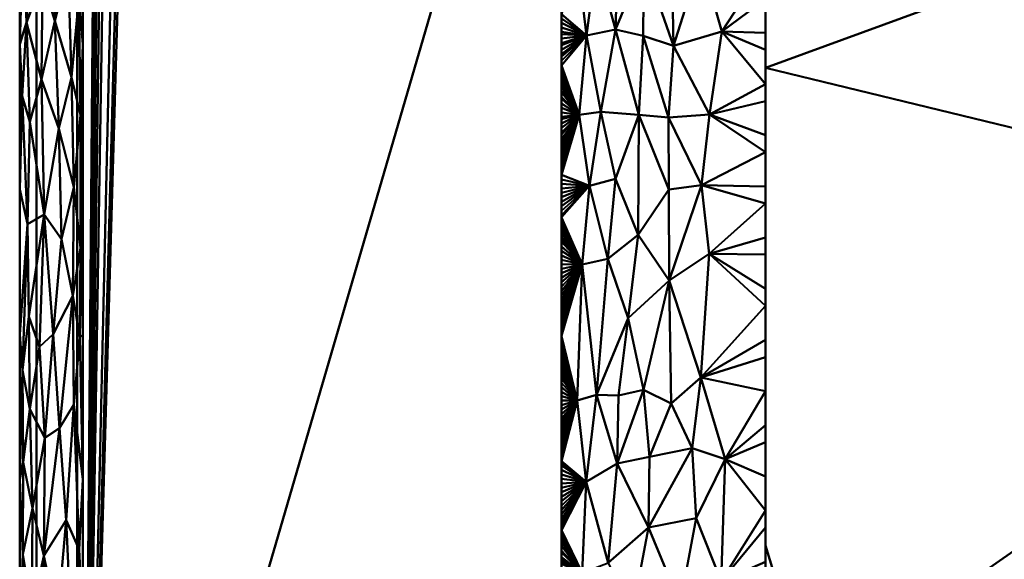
# Model space of a CAD drawing. Header units: millimetres. Extents: x -300 to 300, y -450 to 0.
# Tile 6 of 256: x -300 to -214, y -371 to -324. Entities that reach past the tile are written whole.
import ezdxf

# ---------------------------------------------------------------- set-up
doc = ezdxf.new("R2010")
doc.units = ezdxf.units.MM
doc.layers.add('A-GENM', color=13, linetype='Continuous', lineweight=30)

# ---------------------------------------------------------------- blocks, each defined once
blk = doc.blocks.new('MODEL - MODEL-355502-View 1')
at = {"layer": 'A-GENM', "lineweight": 40}
mesh = blk.add_polyface(dxfattribs=at)
corners = [(294.911, -426.924, -110), (294.787, -429.851, -110), (294.371, -432.752, -110), (293.58, -435.571, -110), (292.317, -438.211, -110), (290.513, -440.513, -110), (288.211, -442.317, -110), (285.571, -443.58, -110), (282.752, -444.371, -110), (279.852, -444.787, -110), (276.924, -444.911, -110), (-276.924, -444.911, -110), (-279.851, -444.787, -110), (-282.752, -444.371, -110), (-285.571, -443.58, -110), (-288.211, -442.317, -110), (-290.513, -440.513, -110), (-292.317, -438.211, -110), (-293.58, -435.571, -110), (-294.371, -432.752, -110), (-294.787, -429.852, -110), (-294.911, -426.924, -110), (-294.911, -23, -110), (-294.787, -20.069, -110), (-294.37, -17.166, -110), (-293.577, -14.344, -110), (-292.312, -11.702, -110), (-290.504, -9.399, -110), (-288.199, -7.594, -110), (-285.555, -6.332, -110), (-282.733, -5.541, -110), (-279.83, -5.124, -110), (-276.899, -5, -110), (276.899, -5, -110), (279.829, -5.124, -110), (282.733, -5.541, -110), (285.555, -6.332, -110), (288.199, -7.594, -110), (290.504, -9.399, -110), (292.312, -11.702, -110), (293.577, -14.344, -110), (294.37, -17.166, -110), (294.787, -20.069, -110), (294.911, -23, -110), (22, -230, -110), (21.25, -224.306, -110), (19.053, -219, -110), (15.556, -214.444, -110), (11, -210.947, -110), (5.694, -208.75, -110), (0, -208, -110), (-5.694, -208.75, -110), (-11, -210.947, -110), (-15.556, -214.444, -110), (-19.053, -219, -110), (-21.25, -224.306, -110), (-22, -230, -110), (-21.25, -235.694, -110), (-19.053, -241, -110), (-15.556, -245.556, -110), (-11, -249.053, -110), (-5.694, -251.25, -110), (0, -252, -110), (5.694, -251.25, -110), (11, -249.053, -110), (15.556, -245.556, -110), (19.053, -241, -110), (21.25, -235.694, -110)]
mesh.append_faces([[corners[k] for k in face] for face in [(64, 10, 63), (61, 11, 60), (59, 11, 58), (51, 32, 50)]], dxfattribs={"vtx0": -1, "vtx1": -1})
mesh.append_faces([[corners[k] for k in face] for face in [(58, 11, 21, 57)]], dxfattribs={"vtx0": -1, "vtx1": -1, "vtx2": -1})
mesh.append_faces([[corners[k] for k in face] for face in [(33, 43, 46, 47)]], dxfattribs={"vtx0": -1, "vtx1": -1, "vtx3": -1})
mesh.append_faces([[corners[k] for k in face] for face in [(0, 67, 44, 43), (0, 66, 67), (41, 35, 36, 40), (35, 41, 42, 34), (40, 36, 37), (34, 42, 43, 33), (33, 49, 50, 32), (43, 45, 46), (43, 44, 45), (20, 12, 13), (22, 54, 55), (32, 52, 53), (22, 55, 56)]], dxfattribs={"vtx0": -1, "vtx2": -1})
mesh.append_faces([[corners[k] for k in face] for face in [(0, 9, 10, 66), (32, 53, 54, 22)]], dxfattribs={"vtx0": -1, "vtx2": -1, "vtx3": -1})
mesh.append_faces([[corners[k] for k in face] for face in [(2, 7, 8, 9), (18, 13, 14, 15), (13, 18, 19, 20)]], dxfattribs={"vtx0": -1, "vtx3": -1})
mesh.append_faces([[corners[k] for k in face] for face in [(3, 4, 7, 2), (1, 2, 9, 0), (65, 66, 10), (64, 65, 10), (47, 48, 33), (48, 49, 33), (61, 62, 11), (59, 60, 11), (51, 52, 32), (28, 29, 25)]], dxfattribs={"vtx1": -1, "vtx2": -1})
mesh.append_faces([[corners[k] for k in face] for face in [(62, 63, 10, 11), (11, 12, 20, 21), (56, 57, 21, 22), (31, 32, 22, 23), (23, 24, 30, 31), (24, 25, 29, 30)]], dxfattribs={"vtx1": -1, "vtx3": -1})
mesh.append_faces([[corners[k] for k in face] for face in [(26, 27, 28, 25)]], dxfattribs={"vtx2": -1})
mesh.append_faces([[corners[k] for k in face] for face in [(4, 5, 6, 7), (37, 38, 39, 40), (15, 16, 17, 18)]], dxfattribs={"vtx3": -1})
mesh = blk.add_polyface(dxfattribs=at)
corners = [(-294.911, -23, -110), (-294.911, -426.924, -110), (-298.447, -426.924, -108.536), (-299.911, -426.924, -105), (-299.911, -23, -105), (-298.447, -23, -108.536)]
mesh.append_faces([[corners[k] for k in face] for face in [(3, 4, 5, 2)]], dxfattribs={"vtx2": -1})
mesh.append_faces([[corners[k] for k in face] for face in [(5, 0, 1, 2)]], dxfattribs={"vtx3": -1})
mesh = blk.add_polyface(dxfattribs=at)
corners = [(-299.911, -426.924, -105), (-299.911, -426.924), (-299.911, -23), (-299.911, -23, -105)]
mesh.append_faces([[corners[k] for k in face] for face in [(0, 1, 2, 3)]])
mesh = blk.add_polyface(dxfattribs=at)
corners = [(-294.411, -426.924), (-252.728, -385.485, -90.244), (-252.732, -385.353, -90.235), (-252.736, -385.221, -90.227), (-252.77, -383.802, -90.153), (-252.802, -380.956, -90.084), (-252.803, -380.375, -90.082), (-252.803, -379.532, -90.082), (-252.803, -378.112, -90.082), (-252.803, -375.262, -90.082), (-252.803, -329.733, -90.082), (-252.803, -284.207, -90.082), (-252.803, -238.674, -90.082), (-252.803, -215.911, -90.082), (-252.803, -204.528, -90.082), (-252.803, -198.837, -90.082), (-252.803, -195.988, -90.082), (-252.803, -194.568, -90.082), (-252.803, -193.371, -90.082), (-252.803, -193.144, -90.082), (-252.794, -191.722, -90.102), (-252.77, -190.299, -90.154), (-252.676, -187.462, -90.357), (-252.512, -184.644, -90.712), (-252.4, -183.249, -90.955), (-252.368, -182.9, -91.024), (-252.335, -182.553, -91.095), (-252.264, -181.862, -91.248), (-251.917, -179.142, -92.001), (-251.453, -176.522, -93.005), (-251.316, -175.888, -93.3), (-251.214, -175.439, -93.523), (-270.891, -157.801, -50.921), (-280.73, -148.982, -29.619), (-283.19, -146.778, -24.294), (-284.42, -145.676, -21.631), (-284.727, -145.4, -20.966), (-285.034, -145.12, -20.302), (-285.337, -144.82, -19.645), (-285.637, -144.501, -18.995), (-286.225, -143.802, -17.723), (-286.796, -143.025, -16.488), (-287.875, -141.244, -14.15), (-289.732, -136.831, -10.131), (-290.475, -134.249, -8.521), (-291.074, -131.463, -7.224), (-291.516, -128.515, -6.268), (-291.674, -126.995, -5.925), (-291.738, -126.226, -5.788), (-291.79, -125.453, -5.675), (-291.861, -123.896, -5.521), (-291.888, -122.33, -5.462), (-291.889, -121.547, -5.461), (-291.889, -120.764, -5.461), (-291.889, -119.197, -5.461), (-291.889, -112.931, -5.461), (-291.889, -87.865, -5.461), (-291.889, -37.732, -5.461), (-291.816, -34.768, -5.618), (-291.752, -33.29, -5.756), (-291.663, -31.821, -5.95), (-294.411, -23)]
mesh.append_faces([[corners[k] for k in face] for face in [(44, 0, 43), (36, 12, 35), (53, 61, 52), (57, 61, 56), (48, 0, 47), (14, 32, 13), (3, 0, 2), (7, 0, 6), (6, 0, 5), (9, 0, 8)]], dxfattribs={"vtx0": -1, "vtx1": -1})
mesh.append_faces([[corners[k] for k in face] for face in [(11, 40, 0)]], dxfattribs={"vtx0": -1, "vtx1": -1, "vtx2": -1})
mesh.append_faces([[corners[k] for k in face] for face in [(0, 40, 41), (0, 41, 42), (0, 45, 46), (12, 33, 34), (11, 38, 39), (12, 36, 37), (61, 57, 58), (61, 54, 55), (0, 50, 51), (0, 7, 8)]], dxfattribs={"vtx0": -1, "vtx2": -1})
mesh.append_faces([[corners[k] for k in face] for face in [(32, 14, 15, 16)]], dxfattribs={"vtx0": -1, "vtx3": -1})
mesh.append_faces([[corners[k] for k in face] for face in [(1, 2, 0)]], dxfattribs={"vtx1": -1})
mesh.append_faces([[corners[k] for k in face] for face in [(39, 40, 11), (44, 45, 0), (42, 43, 0), (34, 35, 12), (37, 38, 11), (32, 33, 12), (53, 54, 61), (51, 52, 61), (55, 56, 61), (61, 0, 51), (48, 49, 0), (46, 47, 0), (58, 59, 61), (49, 50, 0), (10, 11, 0, 9), (11, 12, 37), (12, 13, 32), (3, 4, 0), (4, 5, 0), (16, 17, 32), (18, 19, 32), (17, 18, 32), (20, 21, 32), (22, 23, 32), (21, 22, 32), (19, 20, 32), (24, 25, 32), (26, 27, 32), (25, 26, 32), (28, 29, 32), (29, 30, 32), (27, 28, 32), (23, 24, 32)]], dxfattribs={"vtx1": -1, "vtx2": -1})
mesh.append_faces([[corners[k] for k in face] for face in [(59, 60, 61), (30, 31, 32)]], dxfattribs={"vtx2": -1})
mesh = blk.add_polyface(dxfattribs=at)
corners = [(0, -385.074, -101.43), (230.361, -385.074, -101.43), (231.137, -385.057, -101.43), (232.431, -384.937, -101.43), (233.069, -384.82, -101.43), (233.692, -384.645, -101.43), (233.845, -384.588, -101.43), (233.995, -384.524, -101.43), (234.016, -384.514, -101.43), (234.038, -384.504, -101.43), (234.061, -384.492, -101.43), (234.087, -384.478, -101.43), (234.117, -384.461, -101.43), (234.151, -384.44, -101.43), (234.191, -384.416, -101.43), (234.449, -384.091, -101.43), (234.517, -383.943, -101.43), (234.577, -383.792, -101.43), (234.763, -383.171, -101.43), (234.892, -382.536, -101.43), (235.032, -381.244, -101.43), (235.058, -380.595, -101.43), (235.058, -380.574, -101.43), (235.059, -380.553, -101.43), (235.059, -380.53, -101.43), (235.06, -380.504, -101.43), (235.06, -380.473, -101.43), (235.06, -380.438, -101.43), (235.061, -380.397, -101.43), (235.061, -380.349, -101.43), (235.061, -193.371, -101.43), (235.06, -193.279, -101.43), (235.059, -193.201, -101.43), (235.057, -193.132, -101.43), (235.055, -193.071, -101.43), (235.053, -193.014, -101.43), (235.05, -192.96, -101.43), (234.867, -191.675, -101.43), (234.466, -190.442, -101.43), (233.063, -188.273, -101.43), (232.601, -187.816, -101.43), (232.478, -187.707, -101.43), (232.354, -187.602, -101.43), (232.229, -187.5, -101.43), (232.1, -187.4, -101.43), (231.005, -186.708, -101.43), (229.805, -186.214, -101.43), (228.539, -185.935, -101.43), (227.893, -185.878, -101.43), (227.729, -185.873, -101.43), (227.561, -185.871, -101.43), (-227.561, -185.871, -101.43), (-227.726, -185.872, -101.43), (-227.891, -185.878, -101.43), (-228.536, -185.934, -101.43), (-229.804, -186.214, -101.43), (-231.004, -186.708, -101.43), (-232.101, -187.4, -101.43), (-232.228, -187.499, -101.43), (-232.353, -187.601, -101.43), (-232.477, -187.706, -101.43), (-232.599, -187.814, -101.43), (-233.062, -188.272, -101.43), (-234.465, -190.439, -101.43), (-235.051, -192.956, -101.43), (-235.059, -193.163, -101.43), (-235.061, -193.371, -101.43), (-235.062, -193.488, -101.43), (-235.062, -193.606, -101.43), (-235.062, -194.254, -101.43), (-235.062, -195.555, -101.43), (-235.062, -198.151, -101.43), (-235.062, -200.747, -101.43), (-235.062, -202.047, -101.43), (-235.062, -203.344, -101.43), (-235.062, -204.642, -101.43), (-235.062, -205.943, -101.43), (-235.062, -208.538, -101.43), (-235.062, -213.731, -101.43), (-235.062, -224.123, -101.43), (-235.062, -244.898, -101.43), (-235.062, -286.45, -101.43), (-235.062, -328.005, -101.43), (-235.062, -369.555, -101.43), (-235.062, -372.153, -101.43), (-235.062, -373.452, -101.43), (-235.062, -374.751, -101.43), (-235.062, -377.345, -101.43), (-235.062, -378.646, -101.43), (-235.062, -379.296, -101.43), (-235.062, -379.944, -101.43), (-235.062, -380.286, -101.43), (-235.061, -380.439, -101.43), (-235.058, -380.593, -101.43), (-235.032, -381.243, -101.43), (-234.892, -382.533, -101.43), (-234.764, -383.168, -101.43), (-234.577, -383.79, -101.43), (-234.517, -383.942, -101.43), (-234.45, -384.089, -101.43), (-234.44, -384.11, -101.43), (-234.428, -384.132, -101.43), (-234.414, -384.156, -101.43), (-234.398, -384.183, -101.43), (-234.378, -384.214, -101.43), (-234.354, -384.249, -101.43), (-234.324, -384.29, -101.43), (-234.277, -384.328, -101.43), (-234.235, -384.361, -101.43), (-234.198, -384.39, -101.43), (-234.166, -384.415, -101.43), (-234.138, -384.436, -101.43), (-234.113, -384.454, -101.43), (-234.091, -384.469, -101.43), (-234.073, -384.481, -101.43), (-234.056, -384.492, -101.43), (-234.042, -384.5, -101.43), (-234.029, -384.507, -101.43), (-234.017, -384.513, -101.43), (-234.007, -384.519, -101.43), (-233.996, -384.524, -101.43), (-233.846, -384.588, -101.43), (-233.694, -384.644, -101.43), (-233.069, -384.82, -101.43), (-232.429, -384.938, -101.43), (-231.138, -385.057, -101.43), (-230.361, -385.074, -101.43), (27, -230, -101.43), (26.08, -236.988, -101.43), (23.383, -243.5, -101.43), (19.092, -249.092, -101.43), (13.5, -253.383, -101.43), (6.988, -256.08, -101.43), (0, -257, -101.43), (-6.988, -256.08, -101.43), (-13.5, -253.383, -101.43), (-19.092, -249.092, -101.43), (-23.383, -243.5, -101.43), (-26.08, -236.988, -101.43), (-27, -230, -101.43), (-26.08, -223.012, -101.43), (-23.383, -216.5, -101.43), (-19.092, -210.908, -101.43), (-13.5, -206.617, -101.43), (-6.988, -203.92, -101.43), (0, -203, -101.43), (6.988, -203.92, -101.43), (13.5, -206.617, -101.43), (19.092, -210.908, -101.43), (23.383, -216.5, -101.43), (26.08, -223.012, -101.43)]
mesh.append_faces([[corners[k] for k in face] for face in [(60, 58, 59), (15, 13, 14), (43, 41, 42)]], dxfattribs={"vtx0": -1})
mesh.append_faces([[corners[k] for k in face] for face in [(102, 108, 101), (108, 104, 107), (69, 51, 68), (8, 15, 7), (134, 0, 133), (135, 0, 134), (132, 0, 131), (131, 0, 130), (144, 51, 143), (142, 51, 141), (147, 50, 146), (146, 50, 145), (31, 50, 30)]], dxfattribs={"vtx0": -1, "vtx1": -1})
mesh.append_faces([[corners[k] for k in face] for face in [(111, 121, 98), (129, 1, 29, 128), (128, 30, 50, 127)]], dxfattribs={"vtx0": -1, "vtx1": -1, "vtx2": -1})
mesh.append_faces([[corners[k] for k in face] for face in [(66, 51, 58, 60), (43, 47, 31, 41)]], dxfattribs={"vtx0": -1, "vtx1": -1, "vtx2": -1, "vtx3": -1})
mesh.append_faces([[corners[k] for k in face] for face in [(125, 93, 94, 124), (124, 94, 95), (120, 114, 115), (137, 81, 82, 136), (138, 80, 81, 137), (130, 0, 1, 129), (16, 6, 7, 15), (17, 5, 6, 16), (1, 26, 27), (51, 144, 145, 50), (80, 138, 139), (32, 36, 37, 31), (36, 32, 33)]], dxfattribs={"vtx0": -1, "vtx2": -1})
mesh.append_faces([[corners[k] for k in face] for face in [(0, 135, 136, 82), (47, 49, 50, 31), (31, 37, 38, 41)]], dxfattribs={"vtx0": -1, "vtx2": -1, "vtx3": -1})
mesh.append_faces([[corners[k] for k in face] for face in [(120, 112, 113, 114), (126, 87, 88, 89), (126, 83, 84, 85), (51, 66, 67, 68), (51, 75, 76, 77), (51, 73, 74, 75), (51, 71, 72, 73), (51, 54, 55, 56), (15, 11, 12, 13), (1, 24, 25, 26)]], dxfattribs={"vtx0": -1, "vtx3": -1})
mesh.append_faces([[corners[k] for k in face] for face in [(118, 119, 116, 117), (65, 66, 63, 64), (61, 62, 60), (35, 36, 33, 34), (48, 49, 47)]], dxfattribs={"vtx1": -1})
mesh.append_faces([[corners[k] for k in face] for face in [(100, 101, 108, 99), (103, 104, 108, 102), (92, 93, 126, 91), (90, 91, 126, 89), (125, 126, 93), (109, 110, 99, 108), (86, 87, 126, 85), (78, 79, 51, 77), (70, 71, 51, 69), (9, 10, 15, 8), (132, 133, 0), (17, 18, 5), (23, 24, 1, 22), (28, 29, 1, 27), (10, 11, 15), (140, 141, 51), (139, 140, 51), (150, 127, 50), (149, 150, 50), (142, 143, 51), (147, 148, 50), (148, 149, 50), (46, 47, 43, 45), (29, 30, 128)]], dxfattribs={"vtx1": -1, "vtx2": -1})
mesh.append_faces([[corners[k] for k in face] for face in [(79, 80, 139, 51), (62, 63, 66, 60)]], dxfattribs={"vtx1": -1, "vtx2": -1, "vtx3": -1})
mesh.append_faces([[corners[k] for k in face] for face in [(98, 99, 110, 111), (97, 98, 121, 122), (96, 97, 122, 123), (95, 96, 123, 124), (119, 120, 115, 116), (120, 121, 111, 112), (82, 83, 126, 0), (1, 2, 21, 22), (2, 3, 20, 21), (4, 5, 18, 19), (3, 4, 19, 20)]], dxfattribs={"vtx1": -1, "vtx3": -1})
mesh.append_faces([[corners[k] for k in face] for face in [(105, 106, 107, 104), (52, 53, 54, 51), (43, 44, 45), (39, 40, 41, 38)]], dxfattribs={"vtx2": -1})
mesh.append_faces([[corners[k] for k in face] for face in [(56, 57, 58, 51)]], dxfattribs={"vtx2": -1, "vtx3": -1})
mesh = blk.add_polyface(dxfattribs=at)
corners = [(-294.637, -303.746, 0.819), (-294.411, -313.32), (-294.411, -307.009), (-294.411, -300.698), (-298.126, -302.144, 1.799), (-298.512, -313.008, 1.699), (-296.902, -312.288, 1.914), (-294.987, -313.717, 1.235), (-295.282, -305.538, 1.441), (-299.911, -325.943), (-299.698, -330.484, 0.814), (-299.309, -324.056, 1.266), (-299.565, -307.131, 0.991), (-299.911, -313.32), (-299.601, -315.962, 0.951), (-295.215, -338.375, 1.438), (-295.407, -328.822, 1.542), (-296.505, -333.295, 1.906), (-296.846, -323.908, 1.928), (-295.694, -319.426, 1.664), (-299.03, -332.711, 1.479), (-298.01, -329.012, 1.863), (-297.78, -340.755, 1.924), (-294.631, -332.126, 0.828), (-297.936, -320.386, 1.864), (-297.006, -300.688, 1.903), (-294.758, -321.98, 1.005), (-299.911, -300.698), (-294.411, -325.943), (-294.411, -338.565), (-299.911, -338.565)]
mesh.append_faces([[corners[k] for k in face] for face in [(4, 5, 6), (7, 0, 8), (9, 10, 11), (12, 13, 14), (15, 16, 17), (18, 16, 19), (8, 6, 19), (10, 20, 11), (17, 21, 22), (21, 17, 18), (16, 18, 17), (16, 15, 23), (21, 18, 24), (18, 19, 6), (5, 11, 24), (24, 18, 6), (25, 6, 8), (26, 7, 19), (21, 24, 11), (5, 24, 6), (23, 28, 26), (11, 5, 14), (25, 4, 6), (5, 4, 12), (19, 16, 26), (8, 19, 7), (16, 23, 26), (7, 26, 1), (1, 0, 7), (21, 11, 20), (12, 14, 5), (11, 14, 9), (21, 20, 22)]], dxfattribs={"vtx0": -1, "vtx1": -1, "vtx2": -1})
mesh.append_faces([[corners[k] for k in face] for face in [(14, 13, 9), (26, 28, 1), (23, 29, 28), (10, 9, 30)]], dxfattribs={"vtx0": -1, "vtx2": -1})
mesh.append_faces([[corners[k] for k in face] for face in [(0, 1, 2, 3)]], dxfattribs={"vtx0": -1, "vtx3": -1})
mesh.append_faces([[corners[k] for k in face] for face in [(27, 13, 12)]], dxfattribs={"vtx1": -1, "vtx2": -1})
mesh = blk.add_polyface(dxfattribs=at)
corners = [(-235.062, -319.029, -101.43), (-240.669, -318.485, -100.66), (-238.846, -324.855, -101.09), (-235.062, -320.513, -101.43), (-235.062, -321.996, -101.43), (-235.062, -323.48, -101.43), (-235.062, -324.964, -101.43), (-235.062, -327.932, -101.43), (-235.062, -326.448, -101.43), (-235.062, -329.416, -101.43), (-248.109, -324.686, -96.54), (-250.619, -325.196, -93.773), (-249.382, -331.841, -95.28), (-251.419, -318.669, -92.612), (-252.803, -323.327, -90.082), (-252.803, -318.469, -90.082), (-252.803, -318.663, -90.082), (-252.803, -318.858, -90.082), (-252.803, -319.052, -90.082), (-252.803, -319.246, -90.082), (-252.803, -319.441, -90.082), (-252.803, -319.829, -90.082), (-252.803, -320.024, -90.082), (-252.803, -319.635, -90.082), (-252.803, -320.218, -90.082), (-252.803, -320.412, -90.082), (-252.803, -320.607, -90.082), (-252.803, -320.801, -90.082), (-252.803, -320.995, -90.082), (-252.803, -321.19, -90.082), (-252.803, -321.384, -90.082), (-252.803, -321.578, -90.082), (-252.803, -321.773, -90.082), (-252.803, -321.967, -90.082), (-252.803, -322.161, -90.082), (-252.803, -322.356, -90.082), (-252.803, -322.55, -90.082), (-252.803, -322.744, -90.082), (-252.803, -322.939, -90.082), (-252.803, -323.133, -90.082), (-252.803, -323.522, -90.082), (-252.803, -323.716, -90.082), (-252.803, -323.91, -90.082), (-252.803, -324.105, -90.082), (-252.803, -324.299, -90.082), (-252.803, -324.493, -90.082), (-252.803, -324.688, -90.082), (-252.803, -324.882, -90.082), (-252.803, -325.076, -90.082), (-252.803, -325.659, -90.082), (-252.803, -325.854, -90.082), (-252.803, -325.465, -90.082), (-252.803, -325.271, -90.082), (-252.803, -326.242, -90.082), (-252.803, -326.437, -90.082), (-252.803, -326.048, -90.082), (-252.803, -326.631, -90.082), (-252.803, -326.825, -90.082), (-252.803, -327.02, -90.082), (-252.803, -327.214, -90.082), (-252.803, -327.409, -90.082), (-252.803, -327.603, -90.082), (-252.803, -327.797, -90.082), (-249.747, -318.574, -94.857), (-245.636, -318.694, -98.425), (-245.705, -325.219, -98.386), (-247.765, -313.907, -96.837), (-243.057, -326.104, -99.807), (-246.065, -332.097, -98.157), (-243.247, -316.777, -99.716)]
mesh.append_faces([[corners[k] for k in face] for face in [(6, 2, 8), (14, 13, 39), (18, 13, 17)]], dxfattribs={"vtx0": -1, "vtx1": -1})
mesh.append_faces([[corners[k] for k in face] for face in [(0, 1, 2), (10, 11, 12), (13, 14, 11), (13, 11, 63), (64, 10, 65), (63, 11, 10), (66, 63, 10), (67, 2, 1), (67, 64, 65), (68, 65, 10), (66, 10, 64), (67, 1, 69), (67, 69, 64)]], dxfattribs={"vtx0": -1, "vtx1": -1, "vtx2": -1})
mesh.append_faces([[corners[k] for k in face] for face in [(11, 47, 48), (11, 50, 55), (11, 57, 58)]], dxfattribs={"vtx0": -1, "vtx2": -1})
mesh.append_faces([[corners[k] for k in face] for face in [(13, 15, 16, 17), (13, 18, 19, 20), (13, 22, 24, 25), (13, 25, 26, 27), (13, 29, 30, 31), (13, 31, 32, 33), (13, 35, 36, 37), (13, 37, 38, 39), (11, 14, 40, 41), (11, 41, 42, 43), (11, 45, 46, 47), (11, 58, 59, 60)]], dxfattribs={"vtx0": -1, "vtx3": -1})
mesh.append_faces([[corners[k] for k in face] for face in [(3, 0, 2, 4), (5, 4, 2, 6), (7, 8, 2, 9), (21, 22, 13, 23), (28, 29, 13, 27), (34, 35, 13, 33), (44, 45, 11, 43), (49, 50, 11, 51), (52, 51, 11, 48), (53, 54, 11, 55), (56, 57, 11, 54), (61, 62, 11, 60), (20, 23, 13)]], dxfattribs={"vtx1": -1, "vtx2": -1})
mesh = blk.add_polyface(dxfattribs=at)
corners = [(-239.939, -332.078, -100.862), (-235.062, -333.867, -101.43), (-235.062, -332.383, -101.43), (-235.062, -330.899, -101.43), (-240.631, -338.217, -100.687), (-235.062, -335.35, -101.43), (-235.062, -329.416, -101.43), (-238.846, -324.855, -101.09), (-251.267, -332.108, -92.855), (-252.803, -332.462, -90.082), (-252.803, -332.656, -90.082), (-252.803, -332.851, -90.082), (-249.382, -331.841, -95.28), (-250.619, -325.196, -93.773), (-246.065, -332.097, -98.157), (-248.109, -324.686, -96.54), (-243.057, -326.104, -99.807), (-243.501, -332.325, -99.614), (-252.803, -327.992, -90.082), (-252.803, -328.186, -90.082), (-252.803, -327.797, -90.082), (-252.803, -328.575, -90.082), (-252.803, -328.769, -90.082), (-252.803, -328.38, -90.082), (-252.803, -329.158, -90.082), (-252.803, -329.352, -90.082), (-252.803, -328.963, -90.082), (-252.803, -329.741, -90.082), (-252.803, -329.935, -90.082), (-252.803, -329.546, -90.082), (-252.803, -330.324, -90.082), (-252.803, -330.518, -90.082), (-252.803, -330.13, -90.082), (-252.803, -330.907, -90.082), (-252.803, -331.101, -90.082), (-252.803, -330.713, -90.082), (-252.803, -331.296, -90.082), (-252.803, -331.49, -90.082), (-252.803, -331.684, -90.082), (-252.803, -331.879, -90.082), (-252.803, -332.073, -90.082), (-252.803, -332.268, -90.082), (-252.803, -333.045, -90.082), (-252.803, -333.239, -90.082), (-252.803, -333.434, -90.082), (-252.803, -333.628, -90.082), (-252.803, -333.822, -90.082), (-252.803, -334.017, -90.082), (-252.803, -334.211, -90.082), (-252.803, -334.406, -90.082), (-252.803, -334.6, -90.082), (-252.803, -334.794, -90.082), (-252.803, -334.989, -90.082), (-252.803, -335.183, -90.082), (-252.803, -335.377, -90.082), (-252.803, -335.572, -90.082), (-252.803, -335.766, -90.082), (-252.803, -335.96, -90.082), (-252.803, -336.155, -90.082), (-252.803, -336.349, -90.082), (-252.803, -336.544, -90.082), (-252.803, -336.738, -90.082), (-252.803, -336.932, -90.082), (-252.803, -337.127, -90.082), (-252.803, -337.321, -90.082), (-250.369, -338.259, -94.117), (-245.705, -325.219, -98.386), (-248.108, -337.647, -96.559), (-243.462, -338.588, -99.642)]
mesh.append_faces([[corners[k] for k in face] for face in [(1, 0, 5), (23, 8, 19), (26, 8, 22), (9, 8, 41), (60, 8, 59)]], dxfattribs={"vtx0": -1, "vtx1": -1})
mesh.append_faces([[corners[k] for k in face] for face in [(0, 4, 5), (0, 6, 7), (12, 13, 8), (14, 15, 12), (0, 16, 17), (8, 13, 20), (65, 12, 8), (17, 66, 14), (0, 7, 16), (66, 17, 16), (17, 4, 0), (14, 12, 67), (14, 68, 17)]], dxfattribs={"vtx0": -1, "vtx1": -1, "vtx2": -1})
mesh.append_faces([[corners[k] for k in face] for face in [(0, 1, 2, 3), (8, 9, 10, 11), (8, 34, 36, 37), (8, 37, 38, 39), (8, 39, 40, 41), (8, 11, 42, 43), (8, 43, 44, 45), (8, 46, 47, 48), (8, 50, 51, 52), (8, 52, 53, 54), (8, 56, 57, 58), (8, 60, 61, 62)]], dxfattribs={"vtx0": -1, "vtx3": -1})
mesh.append_faces([[corners[k] for k in face] for face in [(3, 6, 0), (18, 19, 8, 20), (21, 22, 8, 23), (24, 25, 8, 26), (27, 28, 8, 29), (25, 29, 8), (30, 31, 8, 32), (33, 34, 8, 35), (31, 35, 8), (28, 32, 8), (49, 50, 8, 48), (55, 56, 8, 54), (45, 46, 8), (58, 59, 8), (63, 64, 8, 62)]], dxfattribs={"vtx1": -1, "vtx2": -1})
mesh = blk.add_polyface(dxfattribs=at)
corners = [(-295.215, -338.375, 1.438), (-296.266, -342.901, 1.878), (-295.285, -347.836, 1.498), (-294.679, -351.45, 0.922), (-294.632, -343.658, 0.838), (-296.505, -333.295, 1.906), (-297.78, -340.755, 1.924), (-294.631, -332.126, 0.828), (-295.874, -367.339, 1.815), (-295.214, -357.29, 1.466), (-296.447, -359.338, 1.947), (-297.008, -351.175, 1.988), (-294.411, -363.811), (-298.201, -352.273, 1.859), (-297.723, -360.176, 1.971), (-294.733, -369.906, 1.02), (-297.804, -370.443, 1.982), (-299.911, -351.188), (-299.911, -363.811), (-299.662, -354.299, 0.894), (-299.107, -349.628, 1.453), (-299.229, -341.61, 1.353), (-299.61, -362.302, 0.981), (-299.027, -357.703, 1.517), (-298.796, -366.295, 1.663), (-299.03, -332.711, 1.479), (-294.411, -351.188), (-294.411, -338.565), (-299.911, -338.565), (-299.698, -330.484, 0.814)]
mesh.append_faces([[corners[k] for k in face] for face in [(26, 3, 12)]], dxfattribs={"vtx0": -1, "vtx1": -1})
mesh.append_faces([[corners[k] for k in face] for face in [(0, 1, 2), (3, 4, 2), (5, 6, 1), (7, 0, 4), (8, 9, 10), (1, 11, 2), (12, 3, 9), (13, 14, 11), (1, 0, 5), (15, 12, 9), (10, 14, 16), (20, 21, 19), (19, 18, 22), (11, 6, 13), (14, 13, 23), (24, 14, 23), (11, 14, 10), (2, 11, 10), (13, 20, 23), (6, 25, 21), (20, 13, 6), (23, 20, 19), (21, 20, 6), (22, 23, 19), (17, 19, 21), (23, 22, 24), (11, 1, 6), (10, 9, 2), (4, 0, 2), (26, 4, 3), (3, 2, 9), (4, 27, 7), (28, 21, 29), (25, 29, 21)]], dxfattribs={"vtx0": -1, "vtx1": -1, "vtx2": -1})
mesh.append_faces([[corners[k] for k in face] for face in [(4, 26, 27)]], dxfattribs={"vtx0": -1, "vtx2": -1})
mesh.append_faces([[corners[k] for k in face] for face in [(17, 18, 19), (28, 17, 21)]], dxfattribs={"vtx1": -1, "vtx2": -1})
mesh = blk.add_polyface(dxfattribs=at)
corners = [(-239.945, -344.185, -100.874), (-235.062, -342.769, -101.43), (-235.062, -341.285, -101.43), (-235.062, -339.801, -101.43), (-235.062, -347.219, -101.43), (-235.062, -345.736, -101.43), (-235.062, -344.252, -101.43), (-235.062, -338.318, -101.43), (-240.631, -338.217, -100.687), (-235.062, -336.834, -101.43), (-235.062, -335.35, -101.43), (-243.462, -338.588, -99.642), (-243.434, -346.498, -99.671), (-252.803, -337.321, -90.082), (-250.369, -338.259, -94.117), (-251.267, -332.108, -92.855), (-248.108, -337.647, -96.559), (-249.382, -331.841, -95.28), (-248.767, -344.621, -95.947), (-247.01, -349.776, -97.51), (-246.133, -342.538, -98.13), (-252.803, -337.515, -90.082), (-252.803, -337.71, -90.082), (-252.803, -337.904, -90.082), (-252.803, -338.098, -90.082), (-252.803, -338.293, -90.082), (-252.803, -338.487, -90.082), (-252.803, -338.682, -90.082), (-252.803, -338.876, -90.082), (-252.803, -339.07, -90.082), (-252.803, -339.265, -90.082), (-252.803, -339.459, -90.082), (-252.803, -339.653, -90.082), (-252.803, -339.848, -90.082), (-252.803, -340.042, -90.082), (-252.803, -340.236, -90.082), (-252.803, -340.431, -90.082), (-252.803, -340.625, -90.082), (-252.803, -340.819, -90.082), (-252.803, -341.014, -90.082), (-251.012, -345.112, -93.249), (-252.803, -341.208, -90.082), (-252.803, -341.403, -90.082), (-252.803, -341.597, -90.082), (-252.803, -341.791, -90.082), (-252.803, -341.986, -90.082), (-252.803, -342.18, -90.082), (-252.803, -342.374, -90.082), (-252.803, -342.569, -90.082), (-252.803, -342.763, -90.082), (-252.803, -343.152, -90.082), (-252.803, -342.957, -90.082), (-252.803, -343.346, -90.082), (-252.803, -343.541, -90.082), (-252.803, -343.735, -90.082), (-252.803, -343.929, -90.082), (-252.803, -344.124, -90.082), (-252.803, -344.318, -90.082), (-252.803, -344.512, -90.082), (-252.803, -344.707, -90.082), (-252.803, -344.901, -90.082), (-252.803, -345.095, -90.082), (-252.803, -345.29, -90.082), (-252.803, -345.484, -90.082), (-252.803, -345.873, -90.082), (-252.803, -346.067, -90.082), (-252.803, -346.262, -90.082), (-252.803, -345.679, -90.082), (-246.065, -332.097, -98.157), (-243.501, -332.325, -99.614)]
mesh.append_faces([[corners[k] for k in face] for face in [(1, 0, 6), (39, 14, 38), (50, 40, 51)]], dxfattribs={"vtx0": -1, "vtx1": -1})
mesh.append_faces([[corners[k] for k in face] for face in [(11, 12, 8), (13, 14, 15), (16, 17, 14), (18, 19, 20), (16, 18, 20), (40, 14, 39), (18, 14, 40), (11, 20, 12), (16, 14, 18), (68, 16, 20), (68, 20, 11), (0, 3, 8), (69, 11, 8), (12, 0, 8)]], dxfattribs={"vtx0": -1, "vtx1": -1, "vtx2": -1})
mesh.append_faces([[corners[k] for k in face] for face in [(40, 39, 41), (40, 49, 51)]], dxfattribs={"vtx0": -1, "vtx2": -1})
mesh.append_faces([[corners[k] for k in face] for face in [(0, 1, 2, 3), (0, 4, 5, 6), (8, 7, 9, 10), (14, 13, 21, 22), (14, 22, 23, 24), (14, 24, 25, 26), (14, 28, 29, 30), (14, 30, 31, 32), (14, 34, 35, 36), (14, 36, 37, 38), (40, 41, 42, 43), (40, 45, 46, 47), (40, 47, 48, 49), (40, 50, 52, 53), (40, 53, 54, 55), (40, 57, 58, 59), (40, 59, 60, 61), (40, 61, 62, 63), (40, 64, 65, 66), (40, 63, 67, 64)]], dxfattribs={"vtx0": -1, "vtx3": -1})
mesh.append_faces([[corners[k] for k in face] for face in [(3, 7, 8), (27, 28, 14, 26), (33, 34, 14, 32), (44, 45, 40, 43), (56, 57, 40, 55)]], dxfattribs={"vtx1": -1, "vtx2": -1})
mesh = blk.add_polyface(dxfattribs=at)
corners = [(-235.062, -354.637, -101.43), (-235.062, -353.154, -101.43), (-240.692, -354.923, -100.698), (-235.062, -356.121, -101.43), (-235.062, -350.186, -101.43), (-235.062, -348.703, -101.43), (-235.062, -351.67, -101.43), (-235.062, -347.219, -101.43), (-239.945, -344.185, -100.874), (-243.434, -346.498, -99.671), (-252.803, -346.456, -90.082), (-252.803, -346.65, -90.082), (-251.012, -345.112, -93.249), (-252.803, -346.262, -90.082), (-252.803, -346.845, -90.082), (-252.803, -347.039, -90.082), (-252.803, -347.233, -90.082), (-252.803, -347.428, -90.082), (-252.803, -347.622, -90.082), (-252.803, -347.816, -90.082), (-252.803, -348.011, -90.082), (-252.803, -348.205, -90.082), (-252.803, -348.399, -90.082), (-252.803, -348.594, -90.082), (-252.803, -348.788, -90.082), (-252.803, -348.983, -90.082), (-252.803, -349.177, -90.082), (-252.803, -349.371, -90.082), (-252.803, -349.566, -90.082), (-252.803, -349.76, -90.082), (-252.803, -349.954, -90.082), (-252.803, -350.149, -90.082), (-252.803, -350.343, -90.082), (-252.803, -350.537, -90.082), (-252.803, -350.732, -90.082), (-252.803, -350.926, -90.082), (-252.803, -351.12, -90.082), (-252.803, -351.315, -90.082), (-251.432, -356.942, -92.635), (-252.803, -351.509, -90.082), (-252.803, -351.703, -90.082), (-252.803, -351.898, -90.082), (-252.803, -352.092, -90.082), (-252.803, -352.287, -90.082), (-252.803, -352.481, -90.082), (-252.803, -352.675, -90.082), (-252.803, -352.87, -90.082), (-252.803, -353.064, -90.082), (-252.803, -353.258, -90.082), (-252.803, -353.453, -90.082), (-252.803, -353.647, -90.082), (-252.803, -353.841, -90.082), (-252.803, -354.036, -90.082), (-252.803, -354.23, -90.082), (-252.803, -354.424, -90.082), (-252.803, -354.619, -90.082), (-252.803, -354.813, -90.082), (-252.803, -355.007, -90.082), (-252.803, -355.202, -90.082), (-252.803, -355.396, -90.082), (-252.803, -355.59, -90.082), (-252.803, -355.785, -90.082), (-252.803, -355.979, -90.082), (-252.803, -356.173, -90.082), (-252.803, -356.368, -90.082), (-252.803, -356.562, -90.082), (-243.278, -357.204, -99.769), (-247.01, -349.776, -97.51), (-245.667, -355.998, -98.476), (-249.767, -356.43, -94.896), (-247.844, -356.491, -96.844), (-248.767, -344.621, -95.947), (-246.133, -342.538, -98.13)]
mesh.append_faces([[corners[k] for k in face] for face in [(7, 8, 5), (39, 38, 37), (50, 38, 49), (6, 2, 1)]], dxfattribs={"vtx0": -1, "vtx1": -1})
mesh.append_faces([[corners[k] for k in face] for face in [(2, 8, 9), (12, 37, 38), (9, 66, 2), (9, 67, 68), (2, 5, 8), (12, 38, 69), (69, 70, 67), (71, 12, 69), (67, 70, 68), (9, 68, 66), (69, 67, 71), (67, 9, 72)]], dxfattribs={"vtx0": -1, "vtx1": -1, "vtx2": -1})
mesh.append_faces([[corners[k] for k in face] for face in [(12, 31, 32)]], dxfattribs={"vtx0": -1, "vtx2": -1})
mesh.append_faces([[corners[k] for k in face] for face in [(12, 11, 14, 15), (12, 15, 16, 17), (12, 19, 20, 21), (12, 21, 22, 23), (12, 25, 26, 27), (12, 27, 28, 29), (12, 29, 30, 31), (12, 33, 34, 35), (12, 35, 36, 37), (38, 39, 40, 41), (38, 43, 44, 45), (38, 45, 46, 47), (38, 47, 48, 49), (38, 50, 51, 52), (38, 52, 53, 54), (38, 55, 56, 57), (38, 59, 60, 61), (38, 61, 62, 63)]], dxfattribs={"vtx0": -1, "vtx3": -1})
mesh.append_faces([[corners[k] for k in face] for face in [(0, 1, 2, 3), (4, 5, 2, 6), (10, 11, 12, 13), (18, 19, 12, 17), (24, 25, 12, 23), (32, 33, 12), (42, 43, 38, 41), (58, 59, 38, 57), (54, 55, 38), (64, 65, 38, 63)]], dxfattribs={"vtx1": -1, "vtx2": -1})
mesh = blk.add_polyface(dxfattribs=at)
corners = [(-238.566, -362.035, -101.178), (-235.062, -356.121, -101.43), (-240.692, -354.923, -100.698), (-235.062, -357.604, -101.43), (-235.062, -359.088, -101.43), (-235.062, -366.506, -101.43), (-235.062, -365.022, -101.43), (-235.062, -363.538, -101.43), (-235.062, -362.055, -101.43), (-235.062, -360.571, -101.43), (-252.803, -362.198, -90.082), (-250.641, -363.996, -93.813), (-251.432, -356.942, -92.635), (-241.424, -361.083, -100.491), (-245.137, -361.844, -98.822), (-243.278, -357.204, -99.769), (-245.667, -355.998, -98.476), (-245.235, -367.99, -98.787), (-241.09, -367.165, -100.612), (-252.803, -356.562, -90.082), (-252.803, -356.756, -90.082), (-252.803, -356.951, -90.082), (-252.803, -357.145, -90.082), (-252.803, -357.339, -90.082), (-252.803, -357.728, -90.082), (-252.803, -357.923, -90.082), (-252.803, -358.117, -90.082), (-252.803, -357.534, -90.082), (-252.803, -358.311, -90.082), (-252.803, -358.506, -90.082), (-252.803, -358.894, -90.082), (-252.803, -359.089, -90.082), (-252.803, -358.7, -90.082), (-252.803, -359.283, -90.082), (-252.803, -359.477, -90.082), (-252.803, -359.672, -90.082), (-252.803, -359.866, -90.082), (-252.803, -360.06, -90.082), (-252.803, -360.255, -90.082), (-252.803, -360.449, -90.082), (-252.803, -360.643, -90.082), (-252.803, -360.838, -90.082), (-252.803, -361.032, -90.082), (-252.803, -361.226, -90.082), (-252.803, -361.421, -90.082), (-252.803, -361.615, -90.082), (-252.803, -361.809, -90.082), (-252.803, -362.004, -90.082), (-252.803, -362.587, -90.082), (-252.803, -362.392, -90.082), (-252.803, -362.781, -90.082), (-252.803, -362.975, -90.082), (-252.803, -363.17, -90.082), (-252.803, -363.364, -90.082), (-252.803, -363.558, -90.082), (-252.803, -363.753, -90.082), (-252.803, -363.947, -90.082), (-252.803, -364.141, -90.082), (-252.803, -364.336, -90.082), (-252.803, -364.53, -90.082), (-252.803, -364.724, -90.082), (-252.803, -364.918, -90.082), (-252.803, -365.113, -90.082), (-252.803, -365.307, -90.082), (-252.803, -365.501, -90.082), (-252.803, -365.696, -90.082), (-249.767, -356.43, -94.896), (-247.962, -362.407, -96.76), (-247.844, -356.491, -96.844)]
mesh.append_faces([[corners[k] for k in face] for face in [(4, 0, 9), (48, 11, 49)]], dxfattribs={"vtx0": -1, "vtx1": -1})
mesh.append_faces([[corners[k] for k in face] for face in [(0, 1, 2), (10, 11, 12), (13, 0, 2), (14, 15, 16), (13, 14, 17), (17, 18, 13), (66, 12, 11), (18, 0, 13), (15, 13, 2), (66, 11, 67), (67, 14, 16), (14, 13, 15), (66, 67, 68), (17, 14, 67), (67, 16, 68)]], dxfattribs={"vtx0": -1, "vtx1": -1, "vtx2": -1})
mesh.append_faces([[corners[k] for k in face] for face in [(11, 10, 49)]], dxfattribs={"vtx0": -1, "vtx2": -1})
mesh.append_faces([[corners[k] for k in face] for face in [(0, 5, 6, 7), (12, 19, 20, 21), (12, 21, 22, 23), (12, 24, 25, 26), (12, 23, 27, 24), (12, 31, 33, 34), (12, 34, 35, 36), (12, 38, 39, 40), (12, 40, 41, 42), (12, 44, 45, 46), (12, 46, 47, 10), (11, 48, 50, 51), (11, 51, 52, 53), (11, 55, 56, 57), (11, 57, 58, 59), (11, 61, 62, 63)]], dxfattribs={"vtx0": -1, "vtx3": -1})
mesh.append_faces([[corners[k] for k in face] for face in [(3, 1, 0, 4), (8, 9, 0, 7), (28, 29, 12, 26), (30, 31, 12, 32), (37, 38, 12, 36), (43, 44, 12, 42), (54, 55, 11, 53), (60, 61, 11, 59), (64, 65, 11, 63), (29, 32, 12)]], dxfattribs={"vtx1": -1, "vtx2": -1})
mesh = blk.add_polyface(dxfattribs=at)
corners = [(-295.37, -377.992, 1.602), (-294.77, -384.75, 1.089), (-294.7, -377.362, 0.981), (-299.62, -389.22, 0.997), (-299.004, -384.86, 1.58), (-299.657, -380.62, 0.929), (-299.006, -393.644, 1.596), (-298.066, -389.321, 1.974), (-299.911, -363.811), (-299.911, -376.433), (-299.624, -370.33, 0.969), (-295.686, -386.517, 1.782), (-296.03, -395.08, 1.929), (-295.07, -393.38, 1.417), (-297.804, -370.443, 1.982), (-296.623, -375.881, 2.011), (-295.874, -367.339, 1.815), (-294.411, -363.811), (-294.733, -369.906, 1.02), (-294.411, -376.433), (-297.878, -380.463, 1.992), (-298.867, -375.137, 1.642), (-295.214, -357.29, 1.466), (-296.827, -389.009, 2.065), (-297.031, -399.626, 2.104), (-299.911, -389.056), (-297.723, -360.176, 1.971), (-298.796, -366.295, 1.663), (-299.61, -362.302, 0.981), (-296.447, -359.338, 1.947), (-294.411, -389.056)]
mesh.append_faces([[corners[k] for k in face] for face in [(17, 18, 19)]], dxfattribs={"vtx0": -1, "vtx1": -1})
mesh.append_faces([[corners[k] for k in face] for face in [(0, 1, 2), (3, 4, 5), (6, 7, 4), (11, 12, 13), (11, 13, 1), (14, 15, 16), (14, 20, 15), (21, 20, 14), (16, 18, 22), (7, 20, 4), (0, 18, 16), (0, 16, 15), (0, 15, 11), (4, 21, 5), (20, 23, 15), (23, 20, 7), (23, 7, 24), (6, 4, 3), (3, 5, 25), (21, 10, 5), (9, 5, 10), (26, 27, 14), (14, 27, 21), (20, 21, 4), (27, 28, 10), (21, 27, 10), (16, 29, 14), (10, 28, 8), (23, 12, 11), (23, 11, 15), (0, 11, 1), (2, 18, 0), (1, 13, 30), (2, 19, 18), (2, 1, 19)]], dxfattribs={"vtx0": -1, "vtx1": -1, "vtx2": -1})
mesh.append_faces([[corners[k] for k in face] for face in [(8, 9, 10), (9, 25, 5), (30, 19, 1)]], dxfattribs={"vtx1": -1, "vtx2": -1})
mesh = blk.add_polyface(dxfattribs=at)
corners = [(-238.566, -362.035, -101.178), (-238.904, -372.653, -101.14), (-235.062, -366.506, -101.43), (-235.062, -370.959, -101.43), (-235.062, -369.473, -101.43), (-235.062, -367.989, -101.43), (-235.062, -372.441, -101.43), (-235.062, -375.411, -101.43), (-235.062, -373.925, -101.43), (-248.728, -371.051, -96.072), (-250.641, -363.996, -93.813), (-251.003, -371.937, -93.325), (-241.09, -367.165, -100.612), (-247.962, -362.407, -96.76), (-246.622, -375.358, -97.897), (-245.235, -367.99, -98.787), (-242.484, -374.62, -100.157), (-252.803, -366.473, -90.082), (-252.803, -366.667, -90.082), (-252.803, -366.862, -90.082), (-252.803, -367.056, -90.082), (-252.803, -367.25, -90.082), (-252.803, -366.279, -90.082), (-252.803, -366.084, -90.082), (-252.803, -365.696, -90.082), (-252.803, -365.89, -90.082), (-252.803, -367.445, -90.082), (-252.803, -373.08, -90.082), (-252.803, -372.885, -90.082), (-252.803, -373.274, -90.082), (-252.803, -373.468, -90.082), (-252.803, -373.663, -90.082), (-252.803, -373.857, -90.082), (-252.803, -374.051, -90.082), (-252.803, -372.108, -90.082), (-252.803, -372.302, -90.082), (-252.803, -372.497, -90.082), (-252.803, -372.691, -90.082), (-252.803, -371.914, -90.082), (-252.803, -371.719, -90.082), (-252.803, -374.44, -90.082), (-252.803, -374.634, -90.082), (-252.803, -374.828, -90.082), (-252.803, -375.023, -90.082), (-252.803, -375.217, -90.082), (-252.803, -374.245, -90.082), (-252.803, -368.999, -90.082), (-252.803, -369.193, -90.082), (-252.803, -369.388, -90.082), (-252.803, -369.582, -90.082), (-252.803, -368.805, -90.082), (-252.803, -368.222, -90.082), (-252.803, -368.416, -90.082), (-252.803, -368.611, -90.082), (-252.803, -368.028, -90.082), (-252.803, -367.833, -90.082), (-252.803, -369.776, -90.082), (-252.803, -369.971, -90.082), (-252.803, -371.137, -90.082), (-252.803, -371.331, -90.082), (-252.803, -371.525, -90.082), (-252.803, -370.942, -90.082), (-252.803, -370.165, -90.082), (-252.803, -370.359, -90.082), (-252.803, -370.554, -90.082), (-252.803, -370.748, -90.082), (-252.803, -367.639, -90.082)]
mesh.append_faces([[corners[k] for k in face] for face in [(3, 1, 6), (27, 11, 28), (46, 11, 50), (39, 11, 60), (66, 10, 26)]], dxfattribs={"vtx0": -1, "vtx1": -1})
mesh.append_faces([[corners[k] for k in face] for face in [(0, 1, 2), (9, 10, 11), (12, 1, 0), (10, 9, 13), (14, 15, 9), (15, 16, 12), (15, 13, 9), (14, 16, 15), (51, 11, 10), (16, 1, 12)]], dxfattribs={"vtx0": -1, "vtx1": -1, "vtx2": -1})
mesh.append_faces([[corners[k] for k in face] for face in [(10, 21, 26), (11, 30, 31), (11, 53, 50), (11, 57, 62), (10, 66, 55)]], dxfattribs={"vtx0": -1, "vtx2": -1})
mesh.append_faces([[corners[k] for k in face] for face in [(1, 3, 4, 5), (1, 7, 8, 6), (10, 17, 18, 19), (10, 24, 25, 23), (11, 31, 32, 33), (11, 34, 35, 36), (11, 40, 41, 42), (11, 51, 52, 53), (11, 49, 56, 57), (11, 58, 59, 60), (11, 62, 63, 64)]], dxfattribs={"vtx0": -1, "vtx3": -1})
mesh.append_faces([[corners[k] for k in face] for face in [(5, 2, 1), (20, 21, 10, 19), (22, 17, 10, 23), (29, 30, 11, 27), (37, 28, 11, 36), (38, 34, 11, 39), (43, 44, 11, 42), (45, 40, 11, 33), (46, 47, 11), (48, 49, 11, 47), (54, 51, 10, 55), (61, 58, 11), (65, 61, 11), (64, 65, 11)]], dxfattribs={"vtx1": -1, "vtx2": -1})

msp = doc.modelspace()

# ---------------------------------------------------------------- block references
at = {"layer": 'A-GENM', "lineweight": 40}
msp.add_blockref('MODEL - MODEL-355502-View 1', (0, 0), dxfattribs=at)

doc.saveas('drawing.dxf')
